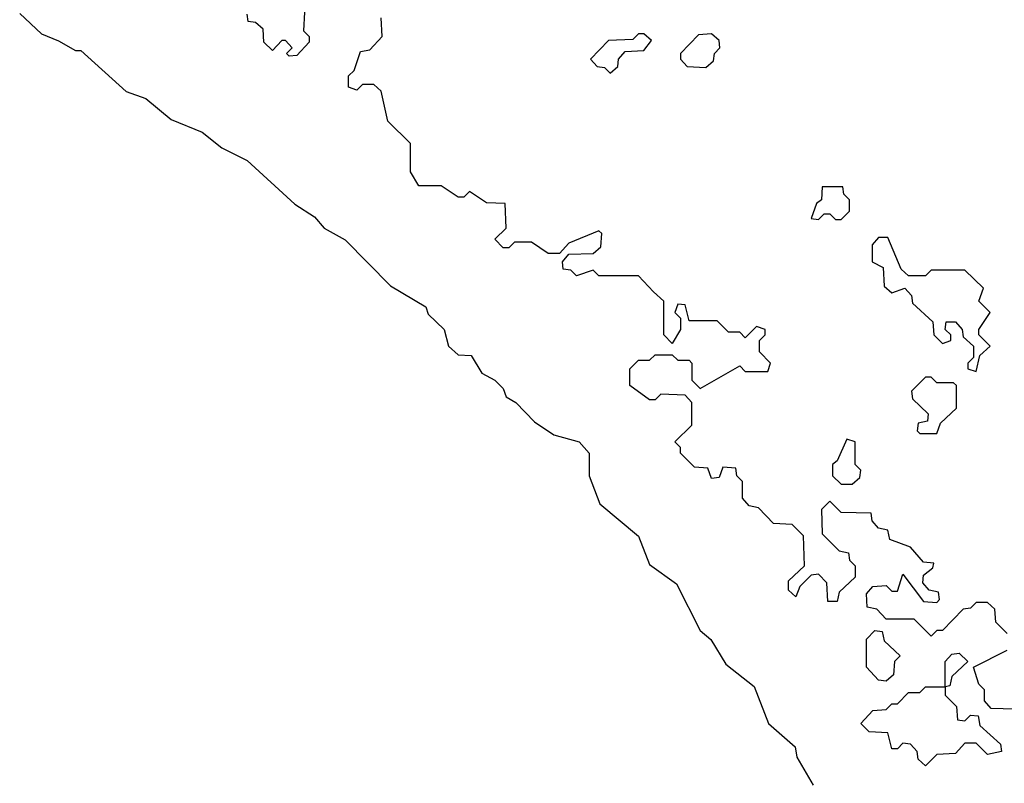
# Model space of a CAD drawing. Extents: x 2494118 to 2687960, y 757339 to 915227.
# Tile 162 of 256: x 2650276 to 2652025, y 783099 to 784455. Entities that reach past the tile are written whole.
import ezdxf

# ---------------------------------------------------------------- set-up
doc = ezdxf.new("R2010")
doc.units = 0

msp = doc.modelspace()

# ---------------------------------------------------------------- linework, layer by layer
at = {"layer": '0CON20XD'}
for points in [[(2650276.1, 784466.1), (2650315, 784430), (2650345, 784417.5), (2650375, 784400), (2650385, 784400), (2650465, 784327.5), (2650500, 784315), (2650545, 784277.5), (2650600, 784255), (2650635, 784227.5), (2650680, 784205), (2650765, 784127.5), (2650800, 784105), (2650816.7, 784085), (2650854.2, 784064.2), (2650935, 783982.5), (2650997.5, 783945), (2651001.7, 783931.7), (2651030, 783905), (2651037.5, 783875), (2651055, 783860), (2651078.3, 783858.3), (2651097, 783827), (2651120, 783815), (2651135, 783800), (2651140, 783785), (2651157.5, 783775), (2651190.5, 783740.5), (2651225, 783717.5), (2651270, 783705), (2651287.5, 783685), (2651287.5, 783645), (2651306.7, 783595), (2651375, 783537.5), (2651395, 783487.5), (2651443, 783453), (2651485, 783370), (2651504, 783354), (2651530.3, 783310.3), (2651580.7, 783270.7), (2651606.2, 783205), (2651653.6, 783163.6), (2651656.2, 783145), (2651685.6, 783095.6)], [(2650781.7, 784468.3), (2650780, 784435), (2650790, 784425), (2650790, 784415), (2650768.3, 784391.7), (2650755, 784390), (2650750, 784395), (2650760, 784405), (2650748.3, 784418.3), (2650741.7, 784418.3), (2650725, 784400), (2650710, 784415), (2650708.3, 784438.3), (2650695, 784450), (2650681.7, 784451.7), (2650680, 784465)], [(2652030, 783365), (2652010, 783385), (2652008.3, 783408.3), (2651995, 783420), (2651975, 783420), (2651965, 783410), (2651951.7, 783408.3), (2651915, 783370), (2651905, 783370), (2651895, 783360), (2651865, 783390), (2651815, 783390), (2651798.3, 783408.3), (2651781.7, 783411.7), (2651780, 783435), (2651791.7, 783448.3), (2651815, 783450), (2651825, 783440), (2651835, 783440), (2651845, 783470), (2651881.7, 783421.7), (2651905, 783420), (2651910, 783425), (2651908.3, 783438.3), (2651891.7, 783441.7), (2651880, 783455), (2651881.7, 783468.3), (2651898.3, 783481.7), (2651900, 783490), (2651881.7, 783491.7), (2651858.3, 783518.3), (2651821.7, 783531.7), (2651818.3, 783548.3), (2651801.7, 783551.7), (2651790, 783565), (2651788.3, 783578.3), (2651735, 783580), (2651715, 783600), (2651700, 783585), (2651701.7, 783541.7), (2651731.7, 783511.7), (2651748.3, 783508.3), (2651750, 783495), (2651760, 783485), (2651760, 783465), (2651731.7, 783438.3), (2651728.3, 783421.7), (2651711.7, 783421.7), (2651710, 783455), (2651695, 783470), (2651681.7, 783468.3), (2651661.7, 783448.3), (2651655, 783430), (2651641.7, 783441.7), (2651641.7, 783458.3), (2651670, 783485), (2651668.3, 783538.3), (2651648.3, 783558.3), (2651615, 783560), (2651588.3, 783588.3), (2651571.7, 783591.7), (2651560, 783605), (2651560, 783635), (2651550, 783645), (2651548.3, 783658.3), (2651525, 783660), (2651518.3, 783641.7), (2651505, 783640), (2651498.3, 783658.3), (2651475, 783660), (2651450, 783685), (2651450, 783695), (2651440, 783705), (2651470, 783735), (2651470, 783775), (2651458.3, 783788.3), (2651415, 783790), (2651405, 783780), (2651395, 783780), (2651360, 783805), (2651360, 783835), (2651375, 783850), (2651395, 783850), (2651405, 783860), (2651435, 783860), (2651445, 783850), (2651465, 783850), (2651470, 783845), (2651470, 783815), (2651485, 783800), (2651555, 783840), (2651565, 783830), (2651605, 783830), (2651610, 783845), (2651590, 783865), (2651590, 783885), (2651600, 783895), (2651600, 783905), (2651585, 783910), (2651565, 783890), (2651555, 783900), (2651535, 783900), (2651515, 783920), (2651465, 783920), (2651458.3, 783948.3), (2651445, 783950), (2651440, 783935), (2651450, 783925), (2651450, 783905), (2651435, 783880), (2651420, 783895), (2651420, 783955), (2651401.7, 783971.7), (2651375, 784000), (2651305, 784000), (2651295, 784010), (2651265, 784000), (2651255, 784010), (2651241.7, 784011.7), (2651240, 784025), (2651251.7, 784038.3), (2651295, 784040), (2651308.3, 784051.7), (2651310, 784075), (2651305, 784080), (2651251.7, 784058.3), (2651235, 784040), (2651215, 784040), (2651185, 784060), (2651155, 784060), (2651145, 784050), (2651135, 784050), (2651120, 784065), (2651140, 784085), (2651138.3, 784128.3), (2651105, 784130), (2651075, 784150), (2651065, 784140), (2651055, 784140), (2651025, 784160), (2650985, 784160), (2650970, 784185), (2650970, 784235), (2650930, 784275), (2650918.3, 784328.3), (2650905, 784340), (2650885, 784340), (2650875, 784330), (2650860, 784335), (2650860, 784355), (2650870, 784365), (2650881.7, 784398.3), (2650898.3, 784401.7), (2650920, 784425), (2650918.3, 784458.3)], [(2651325, 784360), (2651338.3, 784371.7), (2651340, 784385), (2651351.7, 784398.3), (2651385, 784400), (2651398.3, 784418.3), (2651385, 784430), (2651375, 784430), (2651365, 784420), (2651321.7, 784418.3), (2651290, 784385), (2651301.7, 784371.7), (2651315, 784370), (2651325, 784360)], [(2651495, 784370), (2651508.3, 784381.7), (2651510, 784395), (2651520, 784405), (2651518.3, 784418.3), (2651505, 784430), (2651481.7, 784428.3), (2651450, 784395), (2651450, 784385), (2651461.7, 784371.7), (2651495, 784370)], [(2651735, 784100), (2651750, 784115), (2651750, 784135), (2651740, 784145), (2651738.3, 784158.3), (2651701.7, 784158.3), (2651700, 784135), (2651691.7, 784128.3), (2651681.7, 784101.7), (2651695, 784100), (2651705, 784110), (2651715, 784110), (2651725, 784100), (2651735, 784100)], [(2651975, 783830), (2651981.7, 783858.3), (2652000, 783875), (2651980, 783895), (2651980, 783905), (2652000, 783935), (2651980, 783955), (2651988.3, 783978.3), (2651955, 784010), (2651895, 784010), (2651885, 784000), (2651855, 784000), (2651841.7, 784011.7), (2651818.3, 784068.3), (2651801.7, 784068.3), (2651790, 784055), (2651790, 784025), (2651810, 784015), (2651811.7, 783981.7), (2651825, 783970), (2651848.3, 783978.3), (2651860, 783965), (2651861.7, 783951.7), (2651898.3, 783918.3), (2651900, 783895), (2651915, 783880), (2651930, 783885), (2651930, 783895), (2651920, 783905), (2651921.7, 783918.3), (2651938.3, 783918.3), (2651950, 783905), (2651951.7, 783891.7), (2651970, 783875), (2651970, 783855), (2651960, 783845), (2651960, 783835), (2651975, 783830)], [(2651905, 783720), (2651911.7, 783738.3), (2651940, 783765), (2651940, 783805), (2651935, 783810), (2651905, 783810), (2651895, 783820), (2651885, 783820), (2651860, 783795), (2651861.7, 783781.7), (2651890, 783755), (2651888.3, 783741.7), (2651871.7, 783738.3), (2651870, 783725), (2651875, 783720), (2651905, 783720)], [(2651755, 783630), (2651768.3, 783641.7), (2651770, 783655), (2651760, 783665), (2651760, 783705), (2651745, 783710), (2651728.3, 783671.7), (2651720, 783665), (2651720, 783645), (2651735, 783630), (2651755, 783630)], [(2651815, 783280), (2651801.7, 783281.7), (2651780, 783305), (2651780, 783355), (2651795, 783370), (2651808.3, 783368.3), (2651811.7, 783351.7), (2651840, 783325), (2651830, 783315), (2651828.3, 783291.7), (2651815, 783280)], [(2651885, 783130), (2651871.7, 783141.7), (2651870, 783155), (2651858.3, 783168.3), (2651845, 783170), (2651835, 783160), (2651825, 783160), (2651818.3, 783188.3), (2651785, 783190), (2651770, 783205), (2651791.7, 783228.3), (2651815, 783230), (2651825, 783240), (2651835, 783240), (2651855, 783260), (2651875, 783260), (2651885, 783270), (2651920, 783270), (2651920, 783315), (2651931.7, 783328.3), (2651945, 783330), (2651960, 783315), (2651931.7, 783288.3), (2651928.3, 783271.7), (2651920, 783270), (2651920, 783255), (2651940, 783235), (2651941.7, 783211.7), (2651955, 783210), (2651965, 783220), (2651978.3, 783218.3), (2651981.7, 783201.7), (2652018.3, 783168.3), (2652020, 783155), (2651995, 783150), (2651975, 783170), (2651955, 783170), (2651938.3, 783151.7), (2651905, 783150), (2651885, 783130)], [(2652065, 783230), (2652001.7, 783231.7), (2651990, 783245), (2651990, 783265), (2651980, 783275), (2651970, 783305), (2652030, 783335)]]:
    msp.add_lwpolyline(points, dxfattribs=at)

doc.saveas('drawing.dxf')
